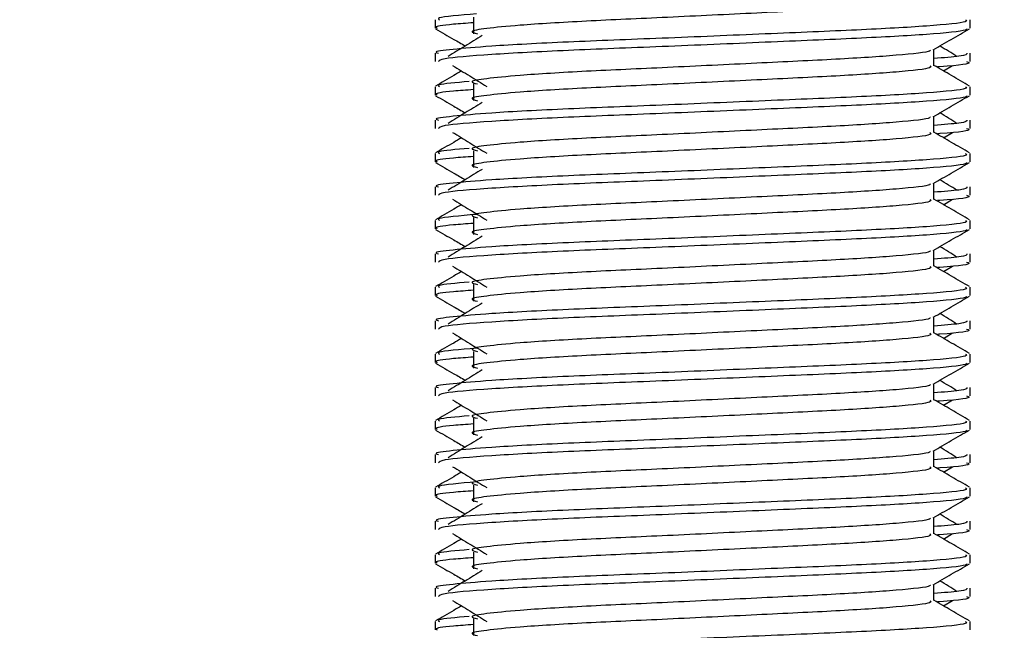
# Model space of a CAD drawing. Header units: millimetres. Extents: x 0 to 420, y 0 to 297.
# Tile 70 of 103: x 287.55 to 289.4, y 184.79 to 185.94. Entities that reach past the tile are written whole.
import ezdxf

# ---------------------------------------------------------------- set-up
doc = ezdxf.new("R2010")
doc.units = ezdxf.units.MM
doc.layers.add('QUOTE', color=174, linetype='Continuous')
doc.styles.add('SLDTEXTSTYLE3', font='TXT', dxfattribs={"width": 0.75})
doc.dimstyles.new('SLDDIMSTYLE0', dxfattribs={"dimtxt": 3, "dimasz": 3, "dimexe": 0, "dimexo": 0.0625, "dimgap": 0.75, "dimtad": 1, "dimdec": 0, "dimlfac": 15.901878, "dimrnd": 1e-09, "dimzin": 12, "dimdsep": 46, "dimtxsty": 'SLDTEXTSTYLE3', "dimsah": 1, "dimcen": 0.09, "dimadec": 0, "dimazin": 3, "dimtfac": 1, "dimtdec": 3, "dimtofl": 0, "dimtmove": 0, "dimatfit": 3, "dimfxl": 0, "dimfrac": 2, "dimtolj": 1, "dimtzin": 12, "dimarcsym": 0})

# ---------------------------------------------------------------- blocks, each defined once
blk = doc.blocks.new('_D')
at = {"layer": 'QUOTE'}
for p, q in [((285.6999, 183.4944), (285.6999, 185.963)), ((326.5756, 183.4944), (326.5756, 185.963)), ((285.6999, 183.963), (326.5756, 183.963))]:
    blk.add_line(p, q, dxfattribs=at)
for points in [[(285.6999, 183.963), (288.6999, 183.463), (288.6999, 184.463)], [(326.5756, 183.963), (323.5756, 184.463), (323.5756, 183.463)]]:
    blk.add_solid(points, dxfattribs=at)
at = {"layer": 'QUOTE', "insert": (302.8128, 187.8302), "char_height": 3, "attachment_point": 1, "style": 'SLDTEXTSTYLE3'}
blk.add_mtext('650', dxfattribs=at)

msp = doc.modelspace()

# ---------------------------------------------------------------- linework, layer by layer
at = {"color": 7, "linetype": 'Continuous', "lineweight": 25}
for p, q in [((288.40478, 185.947), (288.40478, 185.91556)), ((288.33237, 185.9418), (288.33237, 185.92612)), ((289.33854, 185.92612), (289.33854, 185.9418)), ((288.33237, 185.87893), (288.33237, 185.86326)), ((289.27046, 185.85548), (289.27046, 185.88614)), ((289.33854, 185.86326), (289.33854, 185.87893)), ((289.28861, 185.84563), (289.30544, 185.85594)), ((288.33237, 185.81603), (288.33237, 185.80035)), ((288.40478, 185.82123), (288.40478, 185.78979)), ((289.33854, 185.80035), (289.33854, 185.81603)), ((289.27046, 185.7297), (289.27046, 185.76037)), ((288.33237, 185.75316), (288.33237, 185.73749)), ((289.33854, 185.73749), (289.33854, 185.75316)), ((289.28861, 185.71986), (289.30544, 185.73017)), ((288.33237, 185.69026), (288.33237, 185.67458)), ((288.40478, 185.69546), (288.40478, 185.66402)), ((289.33854, 185.67458), (289.33854, 185.69026)), ((288.33237, 185.62739), (288.33237, 185.61171)), ((289.27046, 185.60393), (289.27046, 185.6346)), ((289.33854, 185.61171), (289.33854, 185.62739)), ((289.28861, 185.59409), (289.30544, 185.6044)), ((288.33237, 185.56449), (288.33237, 185.54881)), ((288.40478, 185.56969), (288.40478, 185.53825)), ((289.33854, 185.54881), (289.33854, 185.56449)), ((288.33237, 185.50162), (288.33237, 185.48594)), ((289.27046, 185.47816), (289.27046, 185.50883)), ((289.33854, 185.48594), (289.33854, 185.50162)), ((289.28861, 185.46832), (289.30544, 185.47863)), ((288.40478, 185.44392), (288.40478, 185.41248)), ((288.33237, 185.43872), (288.33237, 185.42303)), ((289.33854, 185.42303), (289.33854, 185.43872)), ((288.33237, 185.37585), (288.33237, 185.36017)), ((289.27046, 185.35239), (289.27046, 185.38305)), ((289.33854, 185.36017), (289.33854, 185.37585)), ((289.28861, 185.34254), (289.30544, 185.35285)), ((288.33237, 185.31295), (288.33237, 185.29726)), ((288.40478, 185.31815), (288.40478, 185.2867)), ((289.33854, 185.29726), (289.33854, 185.31295)), ((289.27046, 185.22662), (289.27046, 185.25728)), ((288.33237, 185.25008), (288.33237, 185.2344)), ((289.33854, 185.2344), (289.33854, 185.25008)), ((289.28861, 185.21677), (289.30544, 185.22708)), ((288.33237, 185.18717), (288.33237, 185.17149)), ((288.40478, 185.19238), (288.40478, 185.16093)), ((289.33854, 185.17149), (289.33854, 185.18717)), ((289.27046, 185.10085), (289.27046, 185.13151)), ((288.33237, 185.12431), (288.33237, 185.10863)), ((289.33854, 185.10863), (289.33854, 185.12431)), ((289.28861, 185.091), (289.30544, 185.10131)), ((288.33237, 185.0614), (288.33237, 185.04572)), ((288.40478, 185.0666), (288.40478, 185.03516)), ((289.33854, 185.04572), (289.33854, 185.0614)), ((288.33237, 184.99854), (288.33237, 184.98286)), ((289.27046, 184.97508), (289.27046, 185.00574)), ((289.33854, 184.98286), (289.33854, 184.99854)), ((289.28861, 184.96523), (289.30544, 184.97554)), ((288.33237, 184.93563), (288.33237, 184.91995)), ((288.40478, 184.94083), (288.40478, 184.90939)), ((289.33854, 184.91995), (289.33854, 184.93563)), ((288.33237, 184.87276), (288.33237, 184.85709)), ((289.27046, 184.84931), (289.27046, 184.87997)), ((289.33854, 184.85709), (289.33854, 184.87276)), ((289.28861, 184.83946), (289.30544, 184.84977)), ((288.40478, 184.81506), (288.40478, 184.78362)), ((288.33237, 184.80986), (288.33237, 184.79418)), ((289.33854, 184.79418), (289.33854, 184.80986))]:
    msp.add_line(p, q, dxfattribs=at)
for points, knots in [([(289.26294, 185.98115), (289.26432, 185.97993), (289.26845, 185.97628), (289.20722, 185.96925), (289.09241, 185.96191), (288.93808, 185.95459), (288.77012, 185.94629), (288.61114, 185.93934), (288.49364, 185.9322), (288.42593, 185.92537), (288.39431, 185.92035), (288.40663, 185.91696), (288.41211, 185.91545)], [0, 0, 0, 0, 0.059132, 0.1771634, 0.2920638, 0.4068492, 0.5248979, 0.6384095, 0.7547738, 0.8442256, 0.9306466, 1, 1, 1, 1]), ([(288.4102, 185.95302), (288.379, 185.95039), (288.33304, 185.94652), (288.33913, 185.94295), (288.34108, 185.9418)], [0, 0, 0, 0, 0.6789949, 1, 1, 1, 1]), ([(289.32983, 185.9418), (289.33139, 185.9406), (289.33611, 185.93696), (289.26538, 185.92995), (289.13262, 185.92261), (288.95416, 185.91529), (288.75985, 185.90699), (288.57619, 185.90003), (288.43965, 185.89289), (288.36319, 185.88606), (288.32823, 185.88195), (288.33669, 185.8795), (288.33866, 185.87893)], [0, 0, 0, 0, 0.0610772, 0.1845123, 0.3046768, 0.4247211, 0.5481742, 0.6668878, 0.7885815, 0.8821287, 0.9725098, 1, 1, 1, 1]), ([(288.33357, 185.92485), (288.34494, 185.91827), (288.3635, 185.90754), (288.38205, 185.89679), (288.38922, 185.89264)], [0, 0, 0, 0, 0.6131696, 1, 1, 1, 1]), ([(288.40478, 185.93628), (288.3914, 185.9353), (288.3503, 185.9323), (288.33069, 185.92911), (288.33545, 185.92668), (288.33655, 185.92612)], [0, 0, 0, 0, 0.2705432, 0.831179, 1, 1, 1, 1]), ([(289.33253, 185.92477), (289.33214, 185.92399), (289.33054, 185.92074), (289.26554, 185.91422), (289.13259, 185.90689), (288.95412, 185.89957), (288.76004, 185.89127), (288.5755, 185.88431), (288.43029, 185.87653), (288.34278, 185.86911), (288.34004, 185.86498), (288.33889, 185.86326)], [0, 0, 0, 0, 0.0399117, 0.1661575, 0.2890582, 0.4118359, 0.5381002, 0.6595169, 0.7839817, 0.9096926, 1, 1, 1, 1]), ([(289.2691, 185.88535), (289.28047, 185.89194), (289.30322, 185.90511), (289.32597, 185.91827), (289.33734, 185.92485)], [0, 0, 0, 0, 0.49993563, 1, 1, 1, 1]), ([(288.42104, 185.91213), (288.41032, 185.90557), (288.38888, 185.89244), (288.36748, 185.87931), (288.35679, 185.87274)], [0, 0, 0, 0, 0.49999, 1, 1, 1, 1]), ([(289.31412, 185.87274), (289.30343, 185.87931), (289.29263, 185.88594), (289.2818, 185.89257), (289.28169, 185.89264)], [0, 0, 0, 0, 0.9898318, 1, 1, 1, 1]), ([(289.26275, 185.88525), (289.26327, 185.88454), (289.26557, 185.88138), (289.20635, 185.87491), (289.09264, 185.86759), (288.93802, 185.86027), (288.77013, 185.85196), (288.61114, 185.84501), (288.49364, 185.83787), (288.42592, 185.83104), (288.3943, 185.82602), (288.40663, 185.82263), (288.41213, 185.82112)], [0, 0, 0, 0, 0.0351066, 0.1561349, 0.2739528, 0.3916527, 0.5126988, 0.6290926, 0.7484115, 0.8401345, 0.9287498, 1, 1, 1, 1]), ([(289.33225, 185.87893), (289.33253, 185.87706), (289.33301, 185.87388), (289.28863, 185.87042), (289.27046, 185.86901)], [0, 0, 0, 0, 0.5906829, 1, 1, 1, 1]), ([(288.36548, 185.85594), (288.3762, 185.84937), (288.39764, 185.83624), (288.41903, 185.82311), (288.42973, 185.81655)], [0, 0, 0, 0, 0.5000113, 1, 1, 1, 1]), ([(289.26294, 185.85538), (289.26432, 185.85416), (289.26845, 185.85051), (289.20722, 185.84348), (289.09241, 185.83614), (288.93808, 185.82882), (288.77012, 185.82052), (288.61114, 185.81356), (288.49364, 185.80642), (288.42593, 185.7996), (288.39431, 185.79458), (288.40663, 185.79119), (288.41211, 185.78968)], [0, 0, 0, 0, 0.059132, 0.1771634, 0.2920638, 0.4068492, 0.5248979, 0.6384095, 0.7547738, 0.8442256, 0.9306466, 1, 1, 1, 1]), ([(289.33759, 185.81729), (289.32621, 185.82387), (289.30384, 185.83681), (289.28146, 185.84976), (289.27046, 185.85613)], [0, 0, 0, 0, 0.5083681, 1, 1, 1, 1]), ([(289.33202, 185.86326), (289.33385, 185.86267), (289.3432, 185.85966), (289.32049, 185.85603), (289.27874, 185.85333), (289.27731, 185.85324)], [0, 0, 0, 0, 0.1902956, 0.9720933, 1, 1, 1, 1]), ([(288.3823, 185.84563), (288.37735, 185.84276), (288.36102, 185.83331), (288.3447, 185.82387), (288.33332, 185.81729)], [0, 0, 0, 0, 0.30333814, 1, 1, 1, 1]), ([(289.32983, 185.81603), (289.33139, 185.81483), (289.33611, 185.81119), (289.26538, 185.80418), (289.13262, 185.79684), (288.95416, 185.78952), (288.75985, 185.78122), (288.57619, 185.77426), (288.43965, 185.76712), (288.36319, 185.76029), (288.32823, 185.75617), (288.33669, 185.75373), (288.33866, 185.75316)], [0, 0, 0, 0, 0.0610772, 0.1845123, 0.3046768, 0.4247211, 0.5481742, 0.6668878, 0.7885815, 0.8821287, 0.9725098, 1, 1, 1, 1]), ([(288.39659, 185.82574), (288.37195, 185.82362), (288.33284, 185.82027), (288.33885, 185.81718), (288.34108, 185.81603)], [0, 0, 0, 0, 0.6298517, 1, 1, 1, 1]), ([(288.33357, 185.79908), (288.34494, 185.7925), (288.3635, 185.78176), (288.38205, 185.77102), (288.38922, 185.76687)], [0, 0, 0, 0, 0.6131696, 1, 1, 1, 1]), ([(288.40478, 185.81051), (288.3914, 185.80953), (288.3503, 185.80653), (288.33069, 185.80334), (288.33545, 185.80091), (288.33655, 185.80035)], [0, 0, 0, 0, 0.2705432, 0.831179, 1, 1, 1, 1]), ([(289.33253, 185.799), (289.33214, 185.79822), (289.33054, 185.79497), (289.26554, 185.78845), (289.13259, 185.78112), (288.95412, 185.7738), (288.76004, 185.76549), (288.5755, 185.75854), (288.43029, 185.75076), (288.34278, 185.74334), (288.34004, 185.73921), (288.33889, 185.73749)], [0, 0, 0, 0, 0.0399117, 0.1661575, 0.2890582, 0.4118359, 0.5381002, 0.6595169, 0.7839817, 0.9096926, 1, 1, 1, 1]), ([(289.2691, 185.75958), (289.28047, 185.76617), (289.30322, 185.77934), (289.32597, 185.7925), (289.33734, 185.79908)], [0, 0, 0, 0, 0.4999356, 1, 1, 1, 1]), ([(288.42104, 185.78636), (288.41032, 185.77979), (288.38888, 185.76667), (288.36748, 185.75354), (288.35679, 185.74697)], [0, 0, 0, 0, 0.49999, 1, 1, 1, 1]), ([(289.26275, 185.75948), (289.26327, 185.75877), (289.26557, 185.75561), (289.20635, 185.74914), (289.09264, 185.74182), (288.93802, 185.73449), (288.77013, 185.72619), (288.61114, 185.71924), (288.49364, 185.7121), (288.42592, 185.70527), (288.3943, 185.70025), (288.40663, 185.69686), (288.41213, 185.69534)], [0, 0, 0, 0, 0.0351066, 0.1561349, 0.2739528, 0.3916527, 0.5126988, 0.6290926, 0.7484115, 0.8401345, 0.9287498, 1, 1, 1, 1]), ([(289.31412, 185.74697), (289.30343, 185.75354), (289.29263, 185.76017), (289.2818, 185.7668), (289.28169, 185.76687)], [0, 0, 0, 0, 0.9898318, 1, 1, 1, 1]), ([(289.33225, 185.75316), (289.33253, 185.75129), (289.33301, 185.74811), (289.28863, 185.74465), (289.27046, 185.74324)], [0, 0, 0, 0, 0.5906829, 1, 1, 1, 1]), ([(288.3823, 185.71986), (288.37735, 185.71699), (288.36102, 185.70754), (288.3447, 185.6981), (288.33332, 185.69151)], [0, 0, 0, 0, 0.30333814, 1, 1, 1, 1]), ([(288.36548, 185.73017), (288.3762, 185.7236), (288.39764, 185.71047), (288.41903, 185.69734), (288.42973, 185.69078)], [0, 0, 0, 0, 0.5000113, 1, 1, 1, 1]), ([(289.26294, 185.72961), (289.26432, 185.72839), (289.26845, 185.72473), (289.20722, 185.71771), (289.09241, 185.71037), (288.93808, 185.70305), (288.77012, 185.69475), (288.61114, 185.68779), (288.49364, 185.68065), (288.42593, 185.67383), (288.39431, 185.66881), (288.40663, 185.66542), (288.41211, 185.66391)], [0, 0, 0, 0, 0.059132, 0.1771634, 0.2920638, 0.4068492, 0.5248979, 0.6384095, 0.7547738, 0.8442256, 0.9306466, 1, 1, 1, 1]), ([(289.33759, 185.69151), (289.32621, 185.6981), (289.30384, 185.71104), (289.28146, 185.72399), (289.27046, 185.73036)], [0, 0, 0, 0, 0.5083681, 1, 1, 1, 1]), ([(289.33202, 185.73749), (289.33385, 185.7369), (289.3432, 185.73389), (289.32049, 185.73026), (289.27874, 185.72756), (289.27731, 185.72747)], [0, 0, 0, 0, 0.1902956, 0.9720933, 1, 1, 1, 1]), ([(289.32983, 185.69026), (289.33139, 185.68906), (289.33611, 185.68541), (289.26538, 185.67841), (289.13262, 185.67107), (288.95416, 185.66375), (288.75985, 185.65545), (288.57619, 185.64849), (288.43965, 185.64135), (288.36319, 185.63452), (288.32823, 185.6304), (288.33669, 185.62796), (288.33866, 185.62739)], [0, 0, 0, 0, 0.0610772, 0.1845123, 0.3046768, 0.4247211, 0.5481742, 0.6668878, 0.7885815, 0.8821287, 0.9725098, 1, 1, 1, 1]), ([(288.40478, 185.68474), (288.3914, 185.68376), (288.3503, 185.68075), (288.33069, 185.67756), (288.33545, 185.67514), (288.33655, 185.67458)], [0, 0, 0, 0, 0.2705432, 0.831179, 1, 1, 1, 1]), ([(288.39659, 185.69996), (288.37195, 185.69785), (288.33284, 185.6945), (288.33885, 185.6914), (288.34108, 185.69026)], [0, 0, 0, 0, 0.6298517, 1, 1, 1, 1]), ([(288.33357, 185.67331), (288.34494, 185.66673), (288.3635, 185.65599), (288.38205, 185.64525), (288.38922, 185.6411)], [0, 0, 0, 0, 0.6131696, 1, 1, 1, 1]), ([(289.33253, 185.67323), (289.33214, 185.67245), (289.33054, 185.6692), (289.26554, 185.66268), (289.13259, 185.65535), (288.95412, 185.64803), (288.76004, 185.63972), (288.5755, 185.63277), (288.43029, 185.62499), (288.34278, 185.61757), (288.34004, 185.61344), (288.33889, 185.61171)], [0, 0, 0, 0, 0.0399117, 0.1661575, 0.2890582, 0.4118359, 0.5381002, 0.6595169, 0.7839817, 0.9096926, 1, 1, 1, 1]), ([(289.2691, 185.63381), (289.28047, 185.64039), (289.30322, 185.65356), (289.32597, 185.66673), (289.33734, 185.67331)], [0, 0, 0, 0, 0.4999356, 1, 1, 1, 1]), ([(288.42104, 185.66059), (288.41032, 185.65402), (288.38888, 185.64089), (288.36748, 185.62777), (288.35679, 185.6212)], [0, 0, 0, 0, 0.49999, 1, 1, 1, 1]), ([(289.26275, 185.63371), (289.26327, 185.633), (289.26557, 185.62984), (289.20635, 185.62337), (289.09264, 185.61605), (288.93802, 185.60872), (288.77013, 185.60042), (288.61114, 185.59346), (288.49364, 185.58632), (288.42592, 185.5795), (288.3943, 185.57447), (288.40663, 185.57108), (288.41213, 185.56957)], [0, 0, 0, 0, 0.0351066, 0.1561349, 0.2739528, 0.3916527, 0.5126988, 0.6290926, 0.7484115, 0.8401345, 0.9287498, 1, 1, 1, 1]), ([(289.33225, 185.62739), (289.33253, 185.62551), (289.33301, 185.62234), (289.28863, 185.61888), (289.27046, 185.61747)], [0, 0, 0, 0, 0.5906829, 1, 1, 1, 1]), ([(289.31412, 185.6212), (289.30343, 185.62777), (289.29263, 185.6344), (289.2818, 185.64103), (289.28169, 185.6411)], [0, 0, 0, 0, 0.9898318, 1, 1, 1, 1]), ([(289.33202, 185.61171), (289.33385, 185.61113), (289.3432, 185.60812), (289.32049, 185.60449), (289.27874, 185.60179), (289.27731, 185.6017)], [0, 0, 0, 0, 0.1902956, 0.9720933, 1, 1, 1, 1]), ([(288.3823, 185.59409), (288.37735, 185.59122), (288.36102, 185.58177), (288.3447, 185.57232), (288.33332, 185.56574)], [0, 0, 0, 0, 0.3033381, 1, 1, 1, 1]), ([(288.36548, 185.6044), (288.3762, 185.59783), (288.39764, 185.5847), (288.41903, 185.57157), (288.42973, 185.56501)], [0, 0, 0, 0, 0.5000113, 1, 1, 1, 1]), ([(289.26294, 185.60384), (289.26432, 185.60262), (289.26845, 185.59896), (289.20722, 185.59194), (289.09241, 185.5846), (288.93808, 185.57728), (288.77012, 185.56898), (288.61114, 185.56202), (288.49364, 185.55488), (288.42593, 185.54806), (288.39431, 185.54303), (288.40663, 185.53965), (288.41211, 185.53814)], [0, 0, 0, 0, 0.059132, 0.1771634, 0.2920638, 0.4068492, 0.5248979, 0.6384095, 0.7547738, 0.8442256, 0.9306466, 1, 1, 1, 1]), ([(289.33759, 185.56574), (289.32621, 185.57232), (289.30384, 185.58527), (289.28146, 185.59822), (289.27046, 185.60459)], [0, 0, 0, 0, 0.5083681, 1, 1, 1, 1]), ([(288.4102, 185.57571), (288.379, 185.57308), (288.33304, 185.56921), (288.33913, 185.56563), (288.34108, 185.56449)], [0, 0, 0, 0, 0.6789949, 1, 1, 1, 1]), ([(289.32983, 185.56449), (289.33139, 185.56328), (289.33611, 185.55964), (289.26538, 185.55263), (289.13262, 185.5453), (288.95416, 185.53798), (288.75985, 185.52967), (288.57619, 185.52272), (288.43965, 185.51558), (288.36319, 185.50874), (288.32823, 185.50463), (288.33669, 185.50219), (288.33866, 185.50162)], [0, 0, 0, 0, 0.0610772, 0.1845123, 0.3046768, 0.4247211, 0.5481742, 0.6668878, 0.7885815, 0.8821287, 0.9725098, 1, 1, 1, 1]), ([(288.40478, 185.55897), (288.3914, 185.55799), (288.3503, 185.55498), (288.33069, 185.55179), (288.33545, 185.54937), (288.33655, 185.54881)], [0, 0, 0, 0, 0.2705432, 0.831179, 1, 1, 1, 1]), ([(288.33357, 185.54754), (288.34494, 185.54096), (288.3635, 185.53022), (288.38205, 185.51948), (288.38922, 185.51533)], [0, 0, 0, 0, 0.6131696, 1, 1, 1, 1]), ([(289.33253, 185.54746), (289.33214, 185.54668), (289.33054, 185.54343), (289.26554, 185.53691), (289.13259, 185.52958), (288.95412, 185.52226), (288.76004, 185.51395), (288.5755, 185.507), (288.43029, 185.49922), (288.34278, 185.4918), (288.34004, 185.48767), (288.33889, 185.48594)], [0, 0, 0, 0, 0.0399117, 0.1661575, 0.2890582, 0.4118359, 0.5381002, 0.6595169, 0.7839817, 0.9096926, 1, 1, 1, 1]), ([(288.42104, 185.53482), (288.41032, 185.52825), (288.38888, 185.51512), (288.36748, 185.502), (288.35679, 185.49543)], [0, 0, 0, 0, 0.49999, 1, 1, 1, 1]), ([(289.2691, 185.50804), (289.28047, 185.51462), (289.30322, 185.52779), (289.32597, 185.54096), (289.33734, 185.54754)], [0, 0, 0, 0, 0.4999356, 1, 1, 1, 1]), ([(289.26275, 185.50794), (289.26327, 185.50723), (289.26557, 185.50407), (289.20635, 185.4976), (289.09264, 185.49027), (288.93802, 185.48295), (288.77013, 185.47465), (288.61114, 185.46769), (288.49364, 185.46055), (288.42592, 185.45373), (288.3943, 185.4487), (288.40663, 185.44531), (288.41213, 185.4438)], [0, 0, 0, 0, 0.0351066, 0.1561349, 0.2739528, 0.3916527, 0.5126988, 0.6290926, 0.7484115, 0.8401345, 0.9287498, 1, 1, 1, 1]), ([(289.33225, 185.50162), (289.33253, 185.49974), (289.33301, 185.49657), (289.28863, 185.49311), (289.27046, 185.4917)], [0, 0, 0, 0, 0.5906829, 1, 1, 1, 1]), ([(289.31412, 185.49543), (289.30343, 185.502), (289.29263, 185.50863), (289.2818, 185.51526), (289.28169, 185.51533)], [0, 0, 0, 0, 0.9898318, 1, 1, 1, 1]), ([(289.33202, 185.48594), (289.33385, 185.48535), (289.3432, 185.48235), (289.32049, 185.47872), (289.27874, 185.47602), (289.27731, 185.47592)], [0, 0, 0, 0, 0.1902956, 0.9720933, 1, 1, 1, 1]), ([(288.3823, 185.46832), (288.37735, 185.46545), (288.36102, 185.456), (288.3447, 185.44655), (288.33332, 185.43997)], [0, 0, 0, 0, 0.3033381, 1, 1, 1, 1]), ([(288.36548, 185.47863), (288.3762, 185.47206), (288.39764, 185.45893), (288.41903, 185.4458), (288.42973, 185.43923)], [0, 0, 0, 0, 0.5000113, 1, 1, 1, 1]), ([(289.26294, 185.47807), (289.26432, 185.47685), (289.26845, 185.47319), (289.20722, 185.46617), (289.09241, 185.45883), (288.93808, 185.45151), (288.77012, 185.44321), (288.61114, 185.43625), (288.49364, 185.42911), (288.42593, 185.42228), (288.39431, 185.41726), (288.40663, 185.41388), (288.41211, 185.41237)], [0, 0, 0, 0, 0.059132, 0.1771634, 0.2920638, 0.4068492, 0.5248979, 0.6384095, 0.7547738, 0.8442256, 0.9306466, 1, 1, 1, 1]), ([(289.33759, 185.43997), (289.32621, 185.44655), (289.30384, 185.4595), (289.28146, 185.47245), (289.27046, 185.47882)], [0, 0, 0, 0, 0.50836813, 1, 1, 1, 1]), ([(288.39659, 185.44842), (288.37195, 185.44631), (288.33284, 185.44295), (288.33885, 185.43986), (288.34108, 185.43872)], [0, 0, 0, 0, 0.6298517, 1, 1, 1, 1]), ([(289.32983, 185.43872), (289.33139, 185.43751), (289.33611, 185.43387), (289.26538, 185.42686), (289.13262, 185.41952), (288.95416, 185.41221), (288.75985, 185.4039), (288.57619, 185.39695), (288.43965, 185.38981), (288.36319, 185.38297), (288.32823, 185.37886), (288.33669, 185.37642), (288.33866, 185.37585)], [0, 0, 0, 0, 0.0610772, 0.1845123, 0.3046768, 0.4247211, 0.5481742, 0.6668878, 0.7885815, 0.8821287, 0.9725098, 1, 1, 1, 1]), ([(288.40478, 185.4332), (288.3914, 185.43222), (288.3503, 185.42921), (288.33069, 185.42602), (288.33545, 185.4236), (288.33655, 185.42303)], [0, 0, 0, 0, 0.2705432, 0.831179, 1, 1, 1, 1]), ([(288.33357, 185.42177), (288.34494, 185.41519), (288.3635, 185.40445), (288.38205, 185.39371), (288.38922, 185.38955)], [0, 0, 0, 0, 0.6131696, 1, 1, 1, 1]), ([(289.33253, 185.42168), (289.33214, 185.4209), (289.33054, 185.41766), (289.26554, 185.41114), (289.13259, 185.4038), (288.95412, 185.39648), (288.76004, 185.38818), (288.5755, 185.38123), (288.43029, 185.37344), (288.34278, 185.36602), (288.34004, 185.3619), (288.33889, 185.36017)], [0, 0, 0, 0, 0.0399117, 0.1661575, 0.2890582, 0.4118359, 0.5381002, 0.6595169, 0.7839817, 0.9096926, 1, 1, 1, 1]), ([(288.42104, 185.40905), (288.41032, 185.40248), (288.38888, 185.38935), (288.36748, 185.37622), (288.35679, 185.36966)], [0, 0, 0, 0, 0.49999, 1, 1, 1, 1]), ([(289.2691, 185.38227), (289.28047, 185.38885), (289.30322, 185.40202), (289.32597, 185.41519), (289.33734, 185.42177)], [0, 0, 0, 0, 0.4999356, 1, 1, 1, 1]), ([(289.31412, 185.36966), (289.30343, 185.37622), (289.29263, 185.38286), (289.2818, 185.38949), (289.28169, 185.38955)], [0, 0, 0, 0, 0.9898318, 1, 1, 1, 1]), ([(289.26275, 185.38217), (289.26327, 185.38146), (289.26557, 185.3783), (289.20635, 185.37183), (289.09264, 185.3645), (288.93802, 185.35718), (288.77013, 185.34888), (288.61114, 185.34192), (288.49364, 185.33478), (288.42592, 185.32796), (288.3943, 185.32293), (288.40663, 185.31954), (288.41213, 185.31803)], [0, 0, 0, 0, 0.0351066, 0.1561349, 0.2739528, 0.3916527, 0.5126988, 0.6290926, 0.7484115, 0.8401345, 0.9287498, 1, 1, 1, 1]), ([(289.33225, 185.37585), (289.33253, 185.37397), (289.33301, 185.37079), (289.28863, 185.36734), (289.27046, 185.36592)], [0, 0, 0, 0, 0.5906829, 1, 1, 1, 1]), ([(288.36548, 185.35285), (288.3762, 185.34629), (288.39764, 185.33316), (288.41903, 185.32003), (288.42973, 185.31346)], [0, 0, 0, 0, 0.50001135, 1, 1, 1, 1]), ([(289.26294, 185.3523), (289.26432, 185.35108), (289.26845, 185.34742), (289.20722, 185.3404), (289.09241, 185.33306), (288.93808, 185.32574), (288.77012, 185.31744), (288.61114, 185.31048), (288.49364, 185.30334), (288.42593, 185.29651), (288.39431, 185.29149), (288.40663, 185.2881), (288.41211, 185.2866)], [0, 0, 0, 0, 0.05913196, 0.17716337, 0.29206379, 0.4068492, 0.5248979, 0.63840949, 0.75477382, 0.84422556, 0.93064656, 1, 1, 1, 1]), ([(289.33759, 185.3142), (289.32621, 185.32078), (289.30384, 185.33373), (289.28146, 185.34668), (289.27046, 185.35304)], [0, 0, 0, 0, 0.5083681, 1, 1, 1, 1]), ([(289.33202, 185.36017), (289.33385, 185.35958), (289.3432, 185.35657), (289.32049, 185.35294), (289.27874, 185.35025), (289.27731, 185.35015)], [0, 0, 0, 0, 0.1902956, 0.9720933, 1, 1, 1, 1]), ([(288.3823, 185.34254), (288.37735, 185.33968), (288.36102, 185.33023), (288.3447, 185.32078), (288.33332, 185.3142)], [0, 0, 0, 0, 0.3033381, 1, 1, 1, 1]), ([(289.32983, 185.31295), (289.33139, 185.31174), (289.33611, 185.3081), (289.26538, 185.30109), (289.13262, 185.29375), (288.95416, 185.28643), (288.75985, 185.27813), (288.57619, 185.27117), (288.43965, 185.26404), (288.36319, 185.2572), (288.32823, 185.25309), (288.33669, 185.25065), (288.33866, 185.25008)], [0, 0, 0, 0, 0.0610772, 0.1845123, 0.3046768, 0.4247211, 0.5481742, 0.6668878, 0.7885815, 0.8821287, 0.9725098, 1, 1, 1, 1]), ([(288.4102, 185.32417), (288.379, 185.32154), (288.33304, 185.31766), (288.33913, 185.31409), (288.34108, 185.31295)], [0, 0, 0, 0, 0.6789949, 1, 1, 1, 1]), ([(288.33357, 185.296), (288.34494, 185.28942), (288.3635, 185.27868), (288.38205, 185.26794), (288.38922, 185.26378)], [0, 0, 0, 0, 0.6131696, 1, 1, 1, 1]), ([(288.40478, 185.30743), (288.3914, 185.30645), (288.3503, 185.30344), (288.33069, 185.30025), (288.33545, 185.29782), (288.33655, 185.29726)], [0, 0, 0, 0, 0.2705432, 0.831179, 1, 1, 1, 1]), ([(289.33253, 185.29591), (289.33214, 185.29513), (289.33054, 185.29188), (289.26554, 185.28537), (289.13259, 185.27803), (288.95412, 185.27071), (288.76004, 185.26241), (288.5755, 185.25546), (288.43029, 185.24767), (288.34278, 185.24025), (288.34004, 185.23613), (288.33889, 185.2344)], [0, 0, 0, 0, 0.03991172, 0.16615754, 0.28905819, 0.41183595, 0.53810024, 0.65951695, 0.7839817, 0.90969264, 1, 1, 1, 1]), ([(289.2691, 185.2565), (289.28047, 185.26308), (289.30322, 185.27625), (289.32597, 185.28941), (289.33734, 185.296)], [0, 0, 0, 0, 0.4999356, 1, 1, 1, 1]), ([(288.42104, 185.28327), (288.41032, 185.27671), (288.38888, 185.26358), (288.36748, 185.25045), (288.35679, 185.24389)], [0, 0, 0, 0, 0.49999, 1, 1, 1, 1]), ([(289.31412, 185.24389), (289.30343, 185.25045), (289.29263, 185.25708), (289.2818, 185.26372), (289.28169, 185.26378)], [0, 0, 0, 0, 0.9898318, 1, 1, 1, 1]), ([(289.26275, 185.2564), (289.26327, 185.25569), (289.26557, 185.25253), (289.20635, 185.24605), (289.09264, 185.23873), (288.93802, 185.23141), (288.77013, 185.22311), (288.61114, 185.21615), (288.49364, 185.20901), (288.42592, 185.20218), (288.3943, 185.19716), (288.40663, 185.19377), (288.41213, 185.19226)], [0, 0, 0, 0, 0.0351066, 0.1561349, 0.2739528, 0.3916527, 0.5126988, 0.6290926, 0.7484115, 0.8401345, 0.9287498, 1, 1, 1, 1]), ([(289.33225, 185.25008), (289.33253, 185.2482), (289.33301, 185.24502), (289.28863, 185.24157), (289.27046, 185.24015)], [0, 0, 0, 0, 0.5906829, 1, 1, 1, 1]), ([(288.36548, 185.22708), (288.3762, 185.22052), (288.39764, 185.20739), (288.41903, 185.19426), (288.42973, 185.18769)], [0, 0, 0, 0, 0.5000113, 1, 1, 1, 1]), ([(289.26294, 185.22652), (289.26432, 185.2253), (289.26845, 185.22165), (289.20722, 185.21462), (289.09241, 185.20729), (288.93808, 185.19997), (288.77012, 185.19166), (288.61114, 185.18471), (288.49364, 185.17757), (288.42593, 185.17074), (288.39431, 185.16572), (288.40663, 185.16233), (288.41211, 185.16082)], [0, 0, 0, 0, 0.059132, 0.1771634, 0.2920638, 0.4068492, 0.5248979, 0.6384095, 0.7547738, 0.8442256, 0.9306466, 1, 1, 1, 1]), ([(289.33759, 185.18843), (289.32621, 185.19501), (289.30384, 185.20796), (289.28146, 185.22091), (289.27046, 185.22727)], [0, 0, 0, 0, 0.5083681, 1, 1, 1, 1]), ([(289.33202, 185.2344), (289.33385, 185.23381), (289.3432, 185.2308), (289.32049, 185.22717), (289.27874, 185.22448), (289.27731, 185.22438)], [0, 0, 0, 0, 0.1902956, 0.9720933, 1, 1, 1, 1]), ([(288.3823, 185.21677), (288.37735, 185.21391), (288.36102, 185.20446), (288.3447, 185.19501), (288.33332, 185.18843)], [0, 0, 0, 0, 0.3033381, 1, 1, 1, 1]), ([(289.32983, 185.18717), (289.33139, 185.18597), (289.33611, 185.18233), (289.26538, 185.17532), (289.13262, 185.16798), (288.95416, 185.16066), (288.75985, 185.15236), (288.57619, 185.1454), (288.43965, 185.13827), (288.36319, 185.13143), (288.32823, 185.12732), (288.33669, 185.12488), (288.33866, 185.12431)], [0, 0, 0, 0, 0.0610772, 0.1845123, 0.3046768, 0.4247211, 0.5481742, 0.6668878, 0.7885815, 0.8821287, 0.9725098, 1, 1, 1, 1]), ([(288.39659, 185.19688), (288.37195, 185.19477), (288.33284, 185.19141), (288.33885, 185.18832), (288.34108, 185.18717)], [0, 0, 0, 0, 0.6298517, 1, 1, 1, 1]), ([(288.33357, 185.17023), (288.34494, 185.16364), (288.3635, 185.15291), (288.38205, 185.14217), (288.38922, 185.13801)], [0, 0, 0, 0, 0.6131696, 1, 1, 1, 1]), ([(288.40478, 185.18166), (288.3914, 185.18068), (288.3503, 185.17767), (288.33069, 185.17448), (288.33545, 185.17205), (288.33655, 185.17149)], [0, 0, 0, 0, 0.2705432, 0.831179, 1, 1, 1, 1]), ([(289.33253, 185.17014), (289.33214, 185.16936), (289.33054, 185.16611), (289.26554, 185.15959), (289.13259, 185.15226), (288.95412, 185.14494), (288.76004, 185.13664), (288.5755, 185.12969), (288.43029, 185.1219), (288.34278, 185.11448), (288.34004, 185.11035), (288.33889, 185.10863)], [0, 0, 0, 0, 0.0399117, 0.1661575, 0.2890582, 0.4118359, 0.5381002, 0.6595169, 0.7839817, 0.9096926, 1, 1, 1, 1]), ([(289.2691, 185.13072), (289.28047, 185.13731), (289.30322, 185.15048), (289.32597, 185.16364), (289.33734, 185.17023)], [0, 0, 0, 0, 0.4999356, 1, 1, 1, 1]), ([(288.42104, 185.1575), (288.41032, 185.15094), (288.38888, 185.13781), (288.36748, 185.12468), (288.35679, 185.11812)], [0, 0, 0, 0, 0.49999, 1, 1, 1, 1]), ([(289.26275, 185.13063), (289.26327, 185.12992), (289.26557, 185.12676), (289.20635, 185.12028), (289.09264, 185.11296), (288.93802, 185.10564), (288.77013, 185.09734), (288.61114, 185.09038), (288.49364, 185.08324), (288.42592, 185.07641), (288.3943, 185.07139), (288.40663, 185.068), (288.41213, 185.06649)], [0, 0, 0, 0, 0.0351066, 0.1561349, 0.2739528, 0.3916527, 0.5126988, 0.6290926, 0.7484115, 0.8401345, 0.9287498, 1, 1, 1, 1]), ([(289.31412, 185.11812), (289.30343, 185.12468), (289.29263, 185.13131), (289.2818, 185.13794), (289.28169, 185.13801)], [0, 0, 0, 0, 0.9898318, 1, 1, 1, 1]), ([(289.33225, 185.12431), (289.33253, 185.12243), (289.33301, 185.11925), (289.28863, 185.1158), (289.27046, 185.11438)], [0, 0, 0, 0, 0.5906829, 1, 1, 1, 1]), ([(288.3823, 185.091), (288.37735, 185.08814), (288.36102, 185.07869), (288.3447, 185.06924), (288.33332, 185.06266)], [0, 0, 0, 0, 0.3033381, 1, 1, 1, 1]), ([(288.36548, 185.10131), (288.3762, 185.09475), (288.39764, 185.08162), (288.41903, 185.06849), (288.42973, 185.06192)], [0, 0, 0, 0, 0.5000113, 1, 1, 1, 1]), ([(289.26294, 185.10075), (289.26432, 185.09953), (289.26845, 185.09588), (289.20722, 185.08885), (289.09241, 185.08151), (288.93808, 185.0742), (288.77012, 185.06589), (288.61114, 185.05894), (288.49364, 185.0518), (288.42593, 185.04497), (288.39431, 185.03995), (288.40663, 185.03656), (288.41211, 185.03505)], [0, 0, 0, 0, 0.059132, 0.1771634, 0.2920638, 0.4068492, 0.5248979, 0.6384095, 0.7547738, 0.8442256, 0.9306466, 1, 1, 1, 1]), ([(289.33759, 185.06266), (289.32621, 185.06924), (289.30384, 185.08218), (289.28146, 185.09514), (289.27046, 185.1015)], [0, 0, 0, 0, 0.50836813, 1, 1, 1, 1]), ([(289.33202, 185.10863), (289.33385, 185.10804), (289.3432, 185.10503), (289.32049, 185.1014), (289.27874, 185.0987), (289.27731, 185.09861)], [0, 0, 0, 0, 0.1902956, 0.9720933, 1, 1, 1, 1]), ([(288.4102, 185.07262), (288.379, 185.06999), (288.33304, 185.06612), (288.33913, 185.06255), (288.34108, 185.0614)], [0, 0, 0, 0, 0.67899494, 1, 1, 1, 1]), ([(289.32983, 185.0614), (289.33139, 185.0602), (289.33611, 185.05656), (289.26538, 185.04955), (289.13262, 185.04221), (288.95416, 185.03489), (288.75985, 185.02659), (288.57619, 185.01963), (288.43965, 185.0125), (288.36319, 185.00566), (288.32823, 185.00155), (288.33669, 184.9991), (288.33866, 184.99854)], [0, 0, 0, 0, 0.0610772, 0.1845123, 0.3046768, 0.4247211, 0.5481742, 0.6668878, 0.7885815, 0.8821287, 0.9725098, 1, 1, 1, 1]), ([(288.40478, 185.05588), (288.3914, 185.05491), (288.3503, 185.0519), (288.33069, 185.04871), (288.33545, 185.04628), (288.33655, 185.04572)], [0, 0, 0, 0, 0.2705432, 0.831179, 1, 1, 1, 1]), ([(288.33357, 185.04446), (288.34494, 185.03787), (288.3635, 185.02714), (288.38205, 185.0164), (288.38922, 185.01224)], [0, 0, 0, 0, 0.6131696, 1, 1, 1, 1]), ([(289.33253, 185.04437), (289.33214, 185.04359), (289.33054, 185.04034), (289.26554, 185.03382), (289.13259, 185.02649), (288.95412, 185.01917), (288.76004, 185.01087), (288.5755, 185.00392), (288.43029, 184.99613), (288.34278, 184.98871), (288.34004, 184.98458), (288.33889, 184.98286)], [0, 0, 0, 0, 0.0399117, 0.1661575, 0.2890582, 0.4118359, 0.5381002, 0.6595169, 0.7839817, 0.9096926, 1, 1, 1, 1]), ([(289.2691, 185.00495), (289.28047, 185.01154), (289.30322, 185.02471), (289.32597, 185.03787), (289.33734, 185.04446)], [0, 0, 0, 0, 0.4999356, 1, 1, 1, 1]), ([(288.42104, 185.03173), (288.41032, 185.02517), (288.38888, 185.01204), (288.36748, 184.99891), (288.35679, 184.99235)], [0, 0, 0, 0, 0.49999, 1, 1, 1, 1]), ([(289.26275, 185.00486), (289.26327, 185.00415), (289.26557, 185.00099), (289.20635, 184.99451), (289.09264, 184.98719), (288.93802, 184.97987), (288.77013, 184.97156), (288.61114, 184.96461), (288.49364, 184.95747), (288.42592, 184.95064), (288.3943, 184.94562), (288.40663, 184.94223), (288.41213, 184.94072)], [0, 0, 0, 0, 0.0351066, 0.1561349, 0.2739528, 0.3916527, 0.5126988, 0.6290926, 0.7484115, 0.8401345, 0.9287498, 1, 1, 1, 1]), ([(289.33225, 184.99854), (289.33253, 184.99666), (289.33301, 184.99348), (289.28863, 184.99002), (289.27046, 184.98861)], [0, 0, 0, 0, 0.5906829, 1, 1, 1, 1]), ([(289.31412, 184.99235), (289.30343, 184.99891), (289.29263, 185.00554), (289.2818, 185.01217), (289.28169, 185.01224)], [0, 0, 0, 0, 0.9898318, 1, 1, 1, 1]), ([(289.33202, 184.98286), (289.33385, 184.98227), (289.3432, 184.97926), (289.32049, 184.97563), (289.27874, 184.97293), (289.27731, 184.97284)], [0, 0, 0, 0, 0.1902956, 0.9720933, 1, 1, 1, 1]), ([(288.3823, 184.96523), (288.37735, 184.96236), (288.36102, 184.95291), (288.3447, 184.94347), (288.33332, 184.93689)], [0, 0, 0, 0, 0.3033381, 1, 1, 1, 1]), ([(288.36548, 184.97554), (288.3762, 184.96898), (288.39764, 184.95585), (288.41903, 184.94271), (288.42973, 184.93615)], [0, 0, 0, 0, 0.5000113, 1, 1, 1, 1]), ([(289.26294, 184.97498), (289.26432, 184.97376), (289.26845, 184.97011), (289.20722, 184.96308), (289.09241, 184.95574), (288.93808, 184.94842), (288.77012, 184.94012), (288.61114, 184.93317), (288.49364, 184.92603), (288.42593, 184.9192), (288.39431, 184.91418), (288.40663, 184.91079), (288.41211, 184.90928)], [0, 0, 0, 0, 0.059132, 0.1771634, 0.2920638, 0.4068492, 0.5248979, 0.6384095, 0.7547738, 0.8442256, 0.9306466, 1, 1, 1, 1]), ([(289.33759, 184.93689), (289.32621, 184.94347), (289.30384, 184.95641), (289.28146, 184.96936), (289.27046, 184.97573)], [0, 0, 0, 0, 0.5083681, 1, 1, 1, 1]), ([(288.39659, 184.94534), (288.37195, 184.94322), (288.33284, 184.93987), (288.33885, 184.93678), (288.34108, 184.93563)], [0, 0, 0, 0, 0.6298517, 1, 1, 1, 1]), ([(289.32983, 184.93563), (289.33139, 184.93443), (289.33611, 184.93079), (289.26538, 184.92378), (289.13262, 184.91644), (288.95416, 184.90912), (288.75985, 184.90082), (288.57619, 184.89386), (288.43965, 184.88672), (288.36319, 184.87989), (288.32823, 184.87577), (288.33669, 184.87333), (288.33866, 184.87276)], [0, 0, 0, 0, 0.0610772, 0.18451233, 0.30467677, 0.42472105, 0.54817425, 0.66688778, 0.78858149, 0.88212869, 0.97250981, 1, 1, 1, 1]), ([(288.40478, 184.93011), (288.3914, 184.92913), (288.3503, 184.92613), (288.33069, 184.92294), (288.33545, 184.92051), (288.33655, 184.91995)], [0, 0, 0, 0, 0.2705432, 0.831179, 1, 1, 1, 1]), ([(288.33357, 184.91868), (288.34494, 184.9121), (288.3635, 184.90136), (288.38205, 184.89062), (288.38922, 184.88647)], [0, 0, 0, 0, 0.6131696, 1, 1, 1, 1]), ([(289.33253, 184.9186), (289.33214, 184.91782), (289.33054, 184.91457), (289.26554, 184.90805), (289.13259, 184.90072), (288.95412, 184.8934), (288.76004, 184.8851), (288.5755, 184.87814), (288.43029, 184.87036), (288.34278, 184.86294), (288.34004, 184.85881), (288.33889, 184.85709)], [0, 0, 0, 0, 0.0399117, 0.1661575, 0.2890582, 0.4118359, 0.5381002, 0.6595169, 0.7839817, 0.9096926, 1, 1, 1, 1]), ([(288.42104, 184.90596), (288.41032, 184.8994), (288.38888, 184.88627), (288.36748, 184.87314), (288.35679, 184.86657)], [0, 0, 0, 0, 0.49999, 1, 1, 1, 1]), ([(289.2691, 184.87918), (289.28047, 184.88577), (289.30322, 184.89894), (289.32597, 184.9121), (289.33734, 184.91868)], [0, 0, 0, 0, 0.4999356, 1, 1, 1, 1]), ([(289.26275, 184.87908), (289.26327, 184.87837), (289.26557, 184.87521), (289.20635, 184.86874), (289.09264, 184.86142), (288.93802, 184.8541), (288.77013, 184.84579), (288.61114, 184.83884), (288.49364, 184.8317), (288.42592, 184.82487), (288.3943, 184.81985), (288.40663, 184.81646), (288.41213, 184.81494)], [0, 0, 0, 0, 0.0351066, 0.1561349, 0.2739528, 0.3916527, 0.5126988, 0.6290926, 0.7484115, 0.8401345, 0.9287498, 1, 1, 1, 1]), ([(289.33225, 184.87276), (289.33253, 184.87089), (289.33301, 184.86771), (289.28863, 184.86425), (289.27046, 184.86284)], [0, 0, 0, 0, 0.5906829, 1, 1, 1, 1]), ([(289.31412, 184.86657), (289.30343, 184.87314), (289.29263, 184.87977), (289.2818, 184.8864), (289.28169, 184.88647)], [0, 0, 0, 0, 0.9898318, 1, 1, 1, 1]), ([(288.36548, 184.84977), (288.3762, 184.8432), (288.39764, 184.83007), (288.41903, 184.81694), (288.42973, 184.81038)], [0, 0, 0, 0, 0.5000113, 1, 1, 1, 1]), ([(289.33759, 184.81112), (289.32621, 184.8177), (289.30384, 184.83064), (289.28146, 184.84359), (289.27046, 184.84996)], [0, 0, 0, 0, 0.5083681, 1, 1, 1, 1]), ([(289.33202, 184.85709), (289.33385, 184.8565), (289.3432, 184.85349), (289.32049, 184.84986), (289.27874, 184.84716), (289.27731, 184.84707)], [0, 0, 0, 0, 0.1902956, 0.9720933, 1, 1, 1, 1]), ([(288.3823, 184.83946), (288.37735, 184.83659), (288.36102, 184.82714), (288.3447, 184.8177), (288.33332, 184.81112)], [0, 0, 0, 0, 0.3033381, 1, 1, 1, 1]), ([(289.26294, 184.84921), (289.26432, 184.84799), (289.26845, 184.84434), (289.20722, 184.83731), (289.09241, 184.82997), (288.93808, 184.82265), (288.77012, 184.81435), (288.61114, 184.80739), (288.49364, 184.80025), (288.42593, 184.79343), (288.39431, 184.78841), (288.40663, 184.78502), (288.41211, 184.78351)], [0, 0, 0, 0, 0.059132, 0.1771634, 0.2920638, 0.4068492, 0.5248979, 0.6384095, 0.7547738, 0.8442256, 0.9306466, 1, 1, 1, 1]), ([(288.39659, 184.81956), (288.37195, 184.81745), (288.33284, 184.8141), (288.33885, 184.81101), (288.34108, 184.80986)], [0, 0, 0, 0, 0.6298517, 1, 1, 1, 1]), ([(289.32983, 184.80986), (289.33139, 184.80866), (289.33611, 184.80502), (289.26538, 184.79801), (289.13262, 184.79067), (288.95416, 184.78335), (288.75985, 184.77505), (288.57619, 184.76809), (288.43965, 184.76095), (288.36319, 184.75412), (288.32823, 184.75), (288.33669, 184.74756), (288.33866, 184.74699)], [0, 0, 0, 0, 0.0610772, 0.1845123, 0.3046768, 0.4247211, 0.5481742, 0.6668878, 0.7885815, 0.8821287, 0.9725098, 1, 1, 1, 1]), ([(288.40478, 184.80434), (288.3914, 184.80336), (288.3503, 184.80035), (288.33069, 184.79717), (288.33545, 184.79474), (288.33655, 184.79418)], [0, 0, 0, 0, 0.2705432, 0.831179, 1, 1, 1, 1])]:
    msp.add_open_spline(points, degree=3, knots=knots, dxfattribs=at)

# ---------------------------------------------------------------- dimensions: what is measured, and where the dimension line sits
at = {"layer": 'QUOTE'}
dim = msp.add_linear_dim(base=(326.57561, 183.96304), p1=(285.69994, 181.49436), p2=(326.57561, 181.49436), dimstyle='SLDDIMSTYLE0', dxfattribs=at)
dim.commit()
dim.dimension.update_dxf_attribs({"geometry": '_D', "text_midpoint": (306.13777, 183.96304), "dimtype": 160})

doc.saveas('drawing.dxf')
